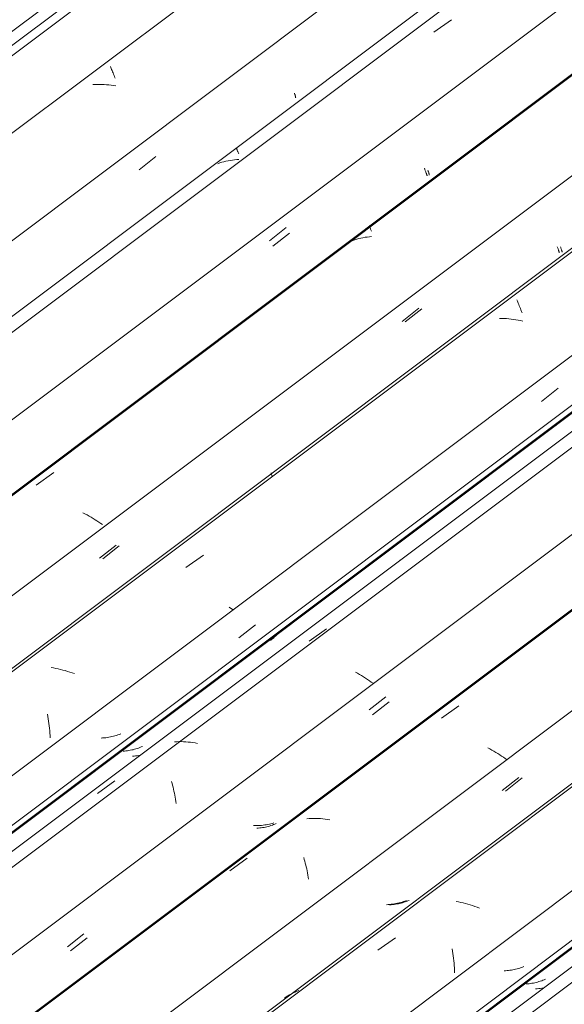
# Model space of a CAD drawing. Header units: metres. Extents: x -16.8 to 29.9, y -11.9 to 37.1.
# Tile 156 of 202: x 26.821 to 27.349, y -4.437 to -3.481. Entities that reach past the tile are written whole.
import ezdxf

# ---------------------------------------------------------------- set-up
doc = ezdxf.new("R2010")
doc.units = ezdxf.units.M
doc.layers.add('A-GLAZ-CWMG', color=7, linetype='Continuous', lineweight=5)
doc.layers.add('A-ROOF-OTLN', color=7, linetype='Continuous', lineweight=5)

# ---------------------------------------------------------------- blocks, each defined once
blk = doc.blocks.new('FP_594-ISO_04')
at = {"layer": 'A-GLAZ-CWMG'}
blk.add_line((11.34913, -2.88455), (4.96042, -7.67963), dxfattribs=at)
at = {"layer": 'A-GLAZ-CWMG', "color": 9, "true_color": 0xc0c0c0}
for p, q in [((10.50298, -3.52682), (10.50336, -3.5277)), ((10.50336, -3.5277), (10.50376, -3.52863)), ((10.50376, -3.52863), (10.50418, -3.52962)), ((10.50418, -3.52962), (10.50463, -3.53067)), ((10.50463, -3.53067), (10.50509, -3.53176)), ((10.50509, -3.53176), (10.50557, -3.53291)), ((10.50557, -3.53291), (10.50606, -3.53412)), ((10.50606, -3.53412), (10.50657, -3.53537)), ((10.48819, -3.54413), (10.48603, -3.54426)), ((10.49036, -3.54406), (10.48819, -3.54413)), ((10.49255, -3.54405), (10.49036, -3.54406)), ((10.49476, -3.54409), (10.49255, -3.54405)), ((10.49698, -3.5442), (10.49476, -3.54409)), ((10.50657, -3.53537), (10.50709, -3.53668)), ((10.50709, -3.53668), (10.50762, -3.53804)), ((10.49921, -3.54436), (10.49698, -3.5442)), ((10.50146, -3.54457), (10.49921, -3.54436)), ((10.50371, -3.54484), (10.50146, -3.54457)), ((10.50597, -3.54516), (10.50371, -3.54484)), ((10.50823, -3.54553), (10.50597, -3.54516))]:
    blk.add_line(p, q, dxfattribs=at)
blk = doc.blocks.new('FP_595-ISO_04')
at = {"layer": 'A-GLAZ-CWMG', "color": 9, "true_color": 0xc0c0c0}
for p, q in [((10.68144, -3.55259), (10.68165, -3.55317)), ((10.68165, -3.55317), (10.68185, -3.55372)), ((10.68185, -3.55372), (10.68202, -3.55422)), ((10.68202, -3.55422), (10.68217, -3.55469)), ((10.68217, -3.55469), (10.68231, -3.55511)), ((10.68231, -3.55511), (10.68242, -3.5555)), ((10.68242, -3.5555), (10.68251, -3.55584)), ((10.68251, -3.55584), (10.68258, -3.55615)), ((10.6826, -3.55699), (10.68254, -3.5571)), ((10.68258, -3.55615), (10.68262, -3.55642)), ((10.68263, -3.55684), (10.6826, -3.55699)), ((10.68262, -3.55642), (10.68264, -3.55664)), ((10.68264, -3.55664), (10.68263, -3.55684)), ((10.53095, -3.62678), (10.54711, -3.61415))]:
    blk.add_line(p, q, dxfattribs=at)
blk = doc.blocks.new('FP_596-ISO_04')
at = {"layer": 'A-GLAZ-CWMG'}
blk.add_line((11.48227, -2.96239), (5.09356, -7.75747), dxfattribs=at)
at = {"layer": 'A-GLAZ-CWMG', "color": 9, "true_color": 0xc0c0c0}
for p, q in [((10.81672, -3.49328), (10.83371, -3.48139)), ((10.62506, -3.60555), (10.62515, -3.60585)), ((10.62515, -3.60585), (10.62527, -3.6062)), ((10.62527, -3.6062), (10.62542, -3.6066)), ((10.62542, -3.6066), (10.62559, -3.60704)), ((10.62559, -3.60704), (10.6258, -3.60753)), ((10.6258, -3.60753), (10.62602, -3.60807)), ((10.62602, -3.60807), (10.62628, -3.60866)), ((10.62628, -3.60866), (10.62655, -3.60929)), ((10.62655, -3.60929), (10.62685, -3.60997)), ((10.62685, -3.60997), (10.62717, -3.6107)), ((10.62717, -3.6107), (10.62751, -3.61148)), ((10.60908, -3.62027), (10.60717, -3.62096)), ((10.61103, -3.61965), (10.60908, -3.62027)), ((10.61301, -3.61909), (10.61103, -3.61965)), ((10.61502, -3.6186), (10.61301, -3.61909)), ((10.61706, -3.61817), (10.61502, -3.6186)), ((10.61912, -3.6178), (10.61706, -3.61817)), ((10.62122, -3.61749), (10.61912, -3.6178)), ((10.62333, -3.61724), (10.62122, -3.61749)), ((10.62547, -3.61706), (10.62333, -3.61724)), ((10.62763, -3.61694), (10.62547, -3.61706))]:
    blk.add_line(p, q, dxfattribs=at)
blk = doc.blocks.new('FP_597-ISO_04')
at = {"layer": 'A-GLAZ-CWMG', "color": 9, "true_color": 0xc0c0c0}
for p, q in [((10.81085, -3.6273), (10.81107, -3.62791)), ((10.81107, -3.62791), (10.81127, -3.62848)), ((10.81127, -3.62848), (10.81146, -3.62901)), ((10.81146, -3.62901), (10.81163, -3.62951)), ((10.81163, -3.62951), (10.81178, -3.62996)), ((10.81178, -3.62996), (10.81191, -3.63037)), ((10.81191, -3.63037), (10.81201, -3.63075)), ((10.81201, -3.63075), (10.8121, -3.63108)), ((10.8121, -3.63108), (10.81216, -3.63138)), ((10.81216, -3.63138), (10.8122, -3.63163)), ((10.8122, -3.63203), (10.81216, -3.63217)), ((10.8122, -3.63163), (10.81221, -3.63185)), ((10.81221, -3.63185), (10.8122, -3.63203)), ((10.66036, -3.70094), (10.67652, -3.6883))]:
    blk.add_line(p, q, dxfattribs=at)
blk = doc.blocks.new('FP_598-ISO_04')
at = {"layer": 'A-GLAZ-CWMG'}
blk.add_line((11.61213, -3.03752), (5.22342, -7.8326), dxfattribs=at)
at = {"layer": 'A-GLAZ-CWMG', "color": 9, "true_color": 0xc0c0c0}
for p, q in [((10.75408, -3.68101), (10.75414, -3.68127)), ((10.75414, -3.68127), (10.75423, -3.68157)), ((10.75423, -3.68157), (10.75435, -3.68192)), ((10.75435, -3.68192), (10.75449, -3.68232)), ((10.75449, -3.68232), (10.75467, -3.68277)), ((10.75467, -3.68277), (10.75487, -3.68326)), ((10.75487, -3.68326), (10.7551, -3.6838)), ((10.7551, -3.6838), (10.75536, -3.68439)), ((10.75536, -3.68439), (10.75563, -3.68503)), ((10.75563, -3.68503), (10.75593, -3.68572)), ((10.75593, -3.68572), (10.75626, -3.68645)), ((10.73795, -3.6955), (10.73607, -3.69623)), ((10.73987, -3.69482), (10.73795, -3.6955)), ((10.74182, -3.69421), (10.73987, -3.69482)), ((10.74381, -3.69367), (10.74182, -3.69421)), ((10.74582, -3.69318), (10.74381, -3.69367)), ((10.74787, -3.69276), (10.74582, -3.69318)), ((10.74994, -3.69241), (10.74787, -3.69276)), ((10.75204, -3.69211), (10.74994, -3.69241)), ((10.75416, -3.69188), (10.75204, -3.69211)), ((10.7563, -3.69171), (10.75416, -3.69188)), ((10.43112, -3.93279), (10.44805, -3.9206)), ((10.47825, -3.96066), (10.47619, -3.95958)), ((10.48028, -3.96176), (10.47825, -3.96066)), ((10.48228, -3.96289), (10.48028, -3.96176)), ((10.48425, -3.96403), (10.48228, -3.96289)), ((10.48619, -3.96518), (10.48425, -3.96403)), ((10.48809, -3.96635), (10.48619, -3.96518)), ((10.48996, -3.96754), (10.48809, -3.96635)), ((10.49179, -3.96873), (10.48996, -3.96754)), ((10.49359, -3.96993), (10.49179, -3.96873)), ((10.49534, -3.97114), (10.49359, -3.96993))]:
    blk.add_line(p, q, dxfattribs=at)
blk = doc.blocks.new('FP_599-ISO_04')
at = {"layer": 'A-GLAZ-CWMG', "color": 9, "true_color": 0xc0c0c0}
for p, q in [((10.93941, -3.7016), (10.93965, -3.70225)), ((10.93965, -3.70225), (10.93987, -3.70285)), ((10.93987, -3.70285), (10.94008, -3.70342)), ((10.94008, -3.70342), (10.94026, -3.70395)), ((10.94026, -3.70395), (10.94043, -3.70443)), ((10.94043, -3.70443), (10.94058, -3.70488)), ((10.94058, -3.70488), (10.94071, -3.70529)), ((10.94071, -3.70529), (10.94082, -3.70566)), ((10.94082, -3.70566), (10.9409, -3.70599)), ((10.9409, -3.70599), (10.94096, -3.70629)), ((10.94096, -3.70629), (10.941, -3.70654)), ((10.941, -3.70654), (10.94101, -3.70675)), ((10.94101, -3.70675), (10.941, -3.70693)), ((10.78894, -3.77456), (10.8051, -3.76191)), ((10.49549, -4.0042), (10.51162, -3.99158))]:
    blk.add_line(p, q, dxfattribs=at)
blk = doc.blocks.new('FP_600-ISO_04')
at = {"layer": 'A-GLAZ-CWMG'}
blk.add_line((11.65595, -3.1768), (5.35167, -7.90851), dxfattribs=at)
blk = doc.blocks.new('FP_601-ISO_04')
at = {"layer": 'A-GLAZ-CWMG', "color": 9, "true_color": 0xc0c0c0}
for p, q in [((10.51304, -4.17421), (10.51166, -4.17475)), ((10.49545, -4.17818), (10.4939, -4.17828)), ((10.49699, -4.17805), (10.49545, -4.17818)), ((10.49852, -4.17789), (10.49699, -4.17805)), ((10.50004, -4.17768), (10.49852, -4.17789)), ((10.50154, -4.17745), (10.50004, -4.17768)), ((10.50303, -4.17717), (10.50154, -4.17745)), ((10.50451, -4.17686), (10.50303, -4.17717)), ((10.50598, -4.17651), (10.50451, -4.17686)), ((10.50742, -4.17613), (10.50598, -4.17651)), ((10.50885, -4.1757), (10.50742, -4.17613)), ((10.51027, -4.17524), (10.50885, -4.1757)), ((10.51166, -4.17475), (10.51027, -4.17524))]:
    blk.add_line(p, q, dxfattribs=at)
blk = doc.blocks.new('FP_602-ISO_04')
at = {"layer": 'A-GLAZ-CWMG'}
blk.add_line((5.46004, -7.98404), (11.77409, -3.245), dxfattribs=at)
at = {"layer": 'A-GLAZ-CWMG', "color": 9, "true_color": 0xc0c0c0}
for p, q in [((10.93542, -3.87452), (10.93524, -3.87426)), ((10.93556, -3.87474), (10.93542, -3.87452)), ((10.93567, -3.87492), (10.93556, -3.87474)), ((10.93574, -3.87506), (10.93567, -3.87492)), ((10.66352, -4.079), (10.66227, -4.08018)), ((10.66473, -4.07777), (10.66352, -4.079)), ((10.66591, -4.0765), (10.66473, -4.07777)), ((10.65966, -4.08242), (10.65831, -4.08347)), ((10.66098, -4.08132), (10.65966, -4.08242)), ((10.66227, -4.08018), (10.66098, -4.08132))]:
    blk.add_line(p, q, dxfattribs=at)
blk = doc.blocks.new('Rectangular Mullion - Telha Fibrocimento - Ondulada-1908998-ISO_04')
at = {"layer": 'A-GLAZ-CWMG', "true_color": 0xc0c0c0}
h = blk.add_hatch(dxfattribs=at)
h.set_pattern_fill('FP_67', color=9, style=0, pattern_type=2)
h.set_pattern_definition([(352.943, (5.127, -6.381), (0.5141535, 0.0736507), [0.02137, -0.36719, 0.02137, -2.44]), (352.943, (5.127, -6.381), (0.5141535, 0.0736507), [-0.40993, -0.36719, 0.02137, -0.75575, -1.295]), (352.943, (5.127, -6.381), (0.5141535, 0.0736507), [-1.554, 0.02137, -0.36719, 0.02137, -0.88527]), (352.943, (5.127, -6.381), (0.5141535, 0.0736507), [-1.964, -0.23767, 0.02137, -0.62623]), (116.867, (5.319, -6.336), (-0.3683943, 0.452577), [0.02347, -0.40317, 0.02347, -2.679]), (116.867, (5.319, -6.336), (-0.3683943, 0.452577), [-0.4501, -0.40317, 0.02347, -0.82981, -1.422]), (116.867, (5.319, -6.336), (-0.3683943, 0.452577), [-1.707, 0.02347, -0.40317, 0.02347, -0.97202]), (116.867, (5.319, -6.336), (-0.3683943, 0.452577), [-2.157, -0.26096, 0.02347, -0.6876]), (239.918, (5.384, -6.07), (-0.1457585, -0.5262284), [0.02116, -0.36351, 0.02116, -2.415]), (239.918, (5.384, -6.07), (-0.1457585, -0.5262284), [-0.40582, -0.36351, 0.02116, -0.74817, -1.282]), (239.918, (5.384, -6.07), (-0.1457585, -0.5262284), [-1.539, 0.02116, -0.36351, 0.02116, -0.87639]), (239.918, (5.384, -6.07), (-0.1457585, -0.5262284), [-1.944, -0.23528, 0.02116, -0.61995])])
h.paths.add_polyline_path([(5.46342, -7.98016), (11.77308, -3.24442), (11.76818, -3.24159), (5.46044, -7.9759), (5.46126, -7.97708)])
at = {"layer": 'A-GLAZ-CWMG'}
for p, q in [((4.89755, -7.65174), (11.20591, -2.91697)), ((5.0326, -7.7297), (11.34096, -2.99493)), ((5.29212, -7.87954), (11.60047, -3.14477)), ((5.46044, -7.9759), (11.76818, -3.24159)), ((5.46342, -7.98016), (11.77308, -3.24442))]:
    blk.add_line(p, q, dxfattribs=at)
for name in ['FP_594-ISO_04', 'FP_596-ISO_04', 'FP_598-ISO_04', 'FP_595-ISO_04', 'FP_600-ISO_04', 'FP_597-ISO_04', 'FP_602-ISO_04', 'FP_599-ISO_04', 'FP_601-ISO_04']:
    blk.add_blockref(name, (0, 0), dxfattribs=at)
blk = doc.blocks.new('FP_611-ISO_04')
at = {"layer": 'A-GLAZ-CWMG'}
blk.add_line((11.40768, -3.03378), (5.10306, -7.76575), dxfattribs=at)
blk = doc.blocks.new('FP_612-ISO_04')
at = {"layer": 'A-GLAZ-CWMG', "color": 9, "true_color": 0xc0c0c0}
for p, q in [((10.80746, -3.62537), (10.80776, -3.62616)), ((10.80776, -3.62616), (10.80804, -3.62691)), ((10.80804, -3.62691), (10.80831, -3.62763)), ((10.80831, -3.62763), (10.80857, -3.6283)), ((10.80857, -3.6283), (10.80881, -3.62894)), ((10.80881, -3.62894), (10.80903, -3.62955)), ((10.80903, -3.62955), (10.80924, -3.63011)), ((10.80924, -3.63011), (10.80944, -3.63063)), ((10.80944, -3.63063), (10.80961, -3.63112)), ((10.80961, -3.63112), (10.80976, -3.63157)), ((10.80976, -3.63157), (10.8099, -3.63198)), ((10.8099, -3.63198), (10.81001, -3.63235)), ((10.81001, -3.63235), (10.8101, -3.63268)), ((10.65712, -3.69568), (10.67328, -3.683))]:
    blk.add_line(p, q, dxfattribs=at)
blk = doc.blocks.new('FP_613-ISO_04')
at = {"layer": 'A-GLAZ-CWMG'}
blk.add_line((11.61223, -3.03874), (5.22352, -7.83382), dxfattribs=at)
at = {"layer": 'A-GLAZ-CWMG', "color": 9, "true_color": 0xc0c0c0}
blk.add_line((10.41787, -3.93471), (10.43463, -3.92226), dxfattribs=at)
blk = doc.blocks.new('FP_614-ISO_04')
at = {"layer": 'A-GLAZ-CWMG', "color": 9, "true_color": 0xc0c0c0}
for p, q in [((10.93637, -3.70156), (10.93662, -3.70224)), ((10.93662, -3.70224), (10.93686, -3.70287)), ((10.93686, -3.70287), (10.93708, -3.70347)), ((10.93708, -3.70347), (10.93728, -3.70403)), ((10.93728, -3.70403), (10.93746, -3.70455)), ((10.93746, -3.70455), (10.93763, -3.70504)), ((10.93763, -3.70504), (10.93778, -3.70548)), ((10.93778, -3.70548), (10.9379, -3.70588)), ((10.9379, -3.70588), (10.93801, -3.70625)), ((10.93801, -3.70625), (10.93809, -3.70657)), ((10.93809, -3.70657), (10.93815, -3.70686)), ((10.93815, -3.70686), (10.93819, -3.70711)), ((10.93819, -3.70711), (10.9382, -3.70732)), ((10.78591, -3.77392), (10.80206, -3.76127)), ((10.49247, -4.0037), (10.5086, -3.99107))]:
    blk.add_line(p, q, dxfattribs=at)
blk = doc.blocks.new('FP_615-ISO_04')
at = {"layer": 'A-GLAZ-CWMG'}
blk.add_line((11.74016, -3.11031), (5.35145, -7.90539), dxfattribs=at)
at = {"layer": 'A-GLAZ-CWMG', "color": 9, "true_color": 0xc0c0c0}
for p, q in [((10.89719, -3.75319), (10.89762, -3.75421)), ((10.89762, -3.75421), (10.89807, -3.75528)), ((10.89807, -3.75528), (10.89854, -3.7564)), ((10.89854, -3.7564), (10.89902, -3.75758)), ((10.89902, -3.75758), (10.89952, -3.75881)), ((10.89952, -3.75881), (10.90003, -3.76009)), ((10.90003, -3.76009), (10.90055, -3.76142)), ((10.90055, -3.76142), (10.90108, -3.76281)), ((10.90108, -3.76281), (10.90162, -3.76424)), ((10.88259, -3.77114), (10.88039, -3.77113)), ((10.8848, -3.7712), (10.88259, -3.77114)), ((10.88702, -3.77133), (10.8848, -3.7712)), ((10.88926, -3.77151), (10.88702, -3.77133)), ((10.8915, -3.77174), (10.88926, -3.77151)), ((10.89376, -3.77203), (10.8915, -3.77174)), ((10.89602, -3.77237), (10.89376, -3.77203)), ((10.89828, -3.77276), (10.89602, -3.77237)), ((10.90055, -3.7732), (10.89828, -3.77276)), ((10.90282, -3.7737), (10.90055, -3.7732)), ((10.90162, -3.76424), (10.90217, -3.76572)), ((10.65887, -3.92091), (10.65883, -3.92106)), ((10.65883, -3.92106), (10.65884, -3.92127)), ((10.65884, -3.92127), (10.65888, -3.92153)), ((10.65888, -3.92153), (10.65896, -3.92184)), ((10.65896, -3.92184), (10.65907, -3.92221)), ((10.65907, -3.92221), (10.65921, -3.92264)), ((10.65921, -3.92264), (10.65939, -3.92311)), ((10.65939, -3.92311), (10.6596, -3.92365)), ((10.6596, -3.92365), (10.65984, -3.92424)), ((10.65984, -3.92424), (10.66011, -3.92489)), ((10.5762, -4.0126), (10.59325, -4.00071)), ((10.61958, -4.05214), (10.61824, -4.05119)), ((10.6209, -4.05308), (10.61958, -4.05214)), ((10.62219, -4.05403), (10.6209, -4.05308)), ((10.44769, -4.11024), (10.44542, -4.10986)), ((10.44995, -4.11066), (10.44769, -4.11024)), ((10.45222, -4.11114), (10.44995, -4.11066)), ((10.45449, -4.11166), (10.45222, -4.11114)), ((10.45676, -4.11223), (10.45449, -4.11166)), ((10.45902, -4.11285), (10.45676, -4.11223)), ((10.46128, -4.11351), (10.45902, -4.11285)), ((10.46354, -4.11422), (10.46128, -4.11351)), ((10.46578, -4.11496), (10.46354, -4.11422)), ((10.46802, -4.11575), (10.46578, -4.11496)), ((10.44198, -4.15513), (10.44236, -4.15735)), ((10.44236, -4.15735), (10.44272, -4.1596)), ((10.44272, -4.1596), (10.44305, -4.16187)), ((10.44305, -4.16187), (10.44335, -4.16416)), ((10.44335, -4.16416), (10.44363, -4.16646)), ((10.44363, -4.16646), (10.44388, -4.16878)), ((10.44388, -4.16878), (10.4441, -4.1711)), ((10.4441, -4.1711), (10.44429, -4.17345)), ((10.44429, -4.17345), (10.44445, -4.17579)), ((10.44445, -4.17579), (10.44457, -4.17815))]:
    blk.add_line(p, q, dxfattribs=at)
blk = doc.blocks.new('FP_616-ISO_04')
at = {"layer": 'A-GLAZ-CWMG', "color": 9, "true_color": 0xc0c0c0}
for p, q in [((10.92107, -3.85155), (10.93722, -3.8389)), ((10.62763, -4.08114), (10.64376, -4.06853)), ((10.51666, -4.19094), (10.51524, -4.19107)), ((10.51808, -4.19078), (10.51666, -4.19094)), ((10.51948, -4.19059), (10.51808, -4.19078)), ((10.52088, -4.19036), (10.51948, -4.19059)), ((10.52226, -4.19011), (10.52088, -4.19036)), ((10.52364, -4.18982), (10.52226, -4.19011)), ((10.52499, -4.1895), (10.52364, -4.18982)), ((10.52634, -4.18915), (10.52499, -4.1895)), ((10.52767, -4.18877), (10.52634, -4.18915)), ((10.52899, -4.18835), (10.52767, -4.18877)), ((10.53028, -4.1879), (10.52899, -4.18835)), ((10.53157, -4.18742), (10.53028, -4.1879)), ((10.53283, -4.18691), (10.53157, -4.18742)), ((10.53408, -4.18636), (10.53283, -4.18691))]:
    blk.add_line(p, q, dxfattribs=at)
blk = doc.blocks.new('FP_617-ISO_04')
at = {"layer": 'A-GLAZ-CWMG'}
blk.add_line((11.8733, -3.18815), (5.48459, -7.98323), dxfattribs=at)
at = {"layer": 'A-GLAZ-CWMG', "color": 9, "true_color": 0xc0c0c0}
for p, q in [((10.78315, -4.00535), (10.78309, -4.00544)), ((10.6957, -4.0843), (10.71267, -4.07218)), ((10.74259, -4.11532), (10.74053, -4.11415)), ((10.74461, -4.1165), (10.74259, -4.11532)), ((10.74659, -4.1177), (10.74461, -4.1165)), ((10.74854, -4.11891), (10.74659, -4.1177)), ((10.75045, -4.12014), (10.74854, -4.11891)), ((10.75232, -4.12137), (10.75045, -4.12014)), ((10.75415, -4.12261), (10.75232, -4.12137)), ((10.75594, -4.12386), (10.75415, -4.12261)), ((10.75768, -4.12511), (10.75594, -4.12386)), ((10.56742, -4.18175), (10.56525, -4.18186)), ((10.5696, -4.18171), (10.56742, -4.18175)), ((10.5718, -4.18172), (10.5696, -4.18171)), ((10.57401, -4.18179), (10.5718, -4.18172)), ((10.57624, -4.18192), (10.57401, -4.18179)), ((10.57848, -4.18211), (10.57624, -4.18192)), ((10.58073, -4.18235), (10.57848, -4.18211)), ((10.58299, -4.18265), (10.58073, -4.18235)), ((10.58525, -4.183), (10.58299, -4.18265)), ((10.58752, -4.18341), (10.58525, -4.183)), ((10.49032, -4.23202), (10.50724, -4.21978)), ((10.56232, -4.2204), (10.5628, -4.22221)), ((10.5628, -4.22221), (10.56327, -4.22404)), ((10.56327, -4.22404), (10.56373, -4.22591)), ((10.56373, -4.22591), (10.56417, -4.2278)), ((10.56417, -4.2278), (10.56461, -4.22971)), ((10.56461, -4.22971), (10.56502, -4.23166)), ((10.56502, -4.23166), (10.56542, -4.23362)), ((10.56542, -4.23362), (10.56581, -4.23561)), ((10.56581, -4.23561), (10.56618, -4.23762)), ((10.56618, -4.23762), (10.56652, -4.23964)), ((10.56652, -4.23964), (10.56685, -4.24169))]:
    blk.add_line(p, q, dxfattribs=at)
blk = doc.blocks.new('FP_618-ISO_04')
at = {"layer": 'A-GLAZ-CWMG', "color": 9, "true_color": 0xc0c0c0}
for p, q in [((10.75725, -4.15561), (10.77338, -4.143)), ((10.64633, -4.26564), (10.6449, -4.26576)), ((10.64775, -4.26549), (10.64633, -4.26564)), ((10.64916, -4.26531), (10.64775, -4.26549)), ((10.65056, -4.2651), (10.64916, -4.26531)), ((10.65195, -4.26486), (10.65056, -4.2651)), ((10.65333, -4.26458), (10.65195, -4.26486)), ((10.65469, -4.26428), (10.65333, -4.26458)), ((10.65604, -4.26394), (10.65469, -4.26428)), ((10.65738, -4.26357), (10.65604, -4.26394)), ((10.6587, -4.26316), (10.65738, -4.26357)), ((10.66001, -4.26273), (10.6587, -4.26316)), ((10.6613, -4.26226), (10.66001, -4.26273)), ((10.66257, -4.26176), (10.6613, -4.26226)), ((10.66383, -4.26122), (10.66257, -4.26176)), ((10.46424, -4.38462), (10.48035, -4.37205))]:
    blk.add_line(p, q, dxfattribs=at)
blk = doc.blocks.new('FP_619-ISO_04')
at = {"layer": 'A-GLAZ-CWMG'}
blk.add_line((12.00316, -3.26328), (5.61445, -8.05836), dxfattribs=at)
at = {"layer": 'A-GLAZ-CWMG', "color": 9, "true_color": 0xc0c0c0}
for p, q in [((10.824, -4.15899), (10.84096, -4.14684)), ((10.87096, -4.1887), (10.86894, -4.18759)), ((10.87295, -4.18983), (10.87096, -4.1887)), ((10.87491, -4.19098), (10.87295, -4.18983)), ((10.87684, -4.19215), (10.87491, -4.19098)), ((10.87873, -4.19333), (10.87684, -4.19215)), ((10.88058, -4.19451), (10.87873, -4.19333)), ((10.8824, -4.19571), (10.88058, -4.19451)), ((10.88418, -4.19692), (10.8824, -4.19571)), ((10.88592, -4.19813), (10.88418, -4.19692)), ((10.88761, -4.19934), (10.88592, -4.19813)), ((10.6957, -4.25639), (10.69356, -4.25656)), ((10.69787, -4.25628), (10.6957, -4.25639)), ((10.70005, -4.25623), (10.69787, -4.25628)), ((10.70225, -4.25624), (10.70005, -4.25623)), ((10.70446, -4.25631), (10.70225, -4.25624)), ((10.70669, -4.25644), (10.70446, -4.25631)), ((10.70893, -4.25663), (10.70669, -4.25644)), ((10.71118, -4.25687), (10.70893, -4.25663)), ((10.71343, -4.25717), (10.71118, -4.25687)), ((10.7157, -4.25752), (10.71343, -4.25717)), ((10.61876, -4.30704), (10.63567, -4.29477)), ((10.69053, -4.29415), (10.69102, -4.29593)), ((10.69102, -4.29593), (10.6915, -4.29773)), ((10.6915, -4.29773), (10.69197, -4.29956)), ((10.69197, -4.29956), (10.69243, -4.30142)), ((10.69243, -4.30142), (10.69288, -4.30331)), ((10.69288, -4.30331), (10.69331, -4.30523)), ((10.69331, -4.30523), (10.69373, -4.30717)), ((10.69373, -4.30717), (10.69413, -4.30913)), ((10.69413, -4.30913), (10.69452, -4.31112)), ((10.69452, -4.31112), (10.69489, -4.31313)), ((10.69489, -4.31313), (10.69523, -4.31515))]:
    blk.add_line(p, q, dxfattribs=at)
blk = doc.blocks.new('FP_620-ISO_04')
at = {"layer": 'A-GLAZ-CWMG', "color": 9, "true_color": 0xc0c0c0}
for p, q in [((10.88607, -4.22961), (10.9022, -4.21698)), ((10.79027, -4.33674), (10.78897, -4.33719)), ((10.79155, -4.33626), (10.79027, -4.33674)), ((10.79282, -4.33574), (10.79155, -4.33626)), ((10.77522, -4.33994), (10.77378, -4.34004)), ((10.77664, -4.3398), (10.77522, -4.33994)), ((10.77806, -4.33964), (10.77664, -4.3398)), ((10.77946, -4.33944), (10.77806, -4.33964)), ((10.78086, -4.33922), (10.77946, -4.33944)), ((10.78224, -4.33896), (10.78086, -4.33922)), ((10.78362, -4.33867), (10.78224, -4.33896)), ((10.78498, -4.33835), (10.78362, -4.33867)), ((10.78632, -4.33799), (10.78498, -4.33835)), ((10.78765, -4.33761), (10.78632, -4.33799)), ((10.78897, -4.33719), (10.78765, -4.33761))]:
    blk.add_line(p, q, dxfattribs=at)
blk = doc.blocks.new('FP_621-ISO_04')
at = {"layer": 'A-GLAZ-CWMG'}
blk.add_line((12.04698, -3.40256), (5.7427, -8.13427), dxfattribs=at)
blk = doc.blocks.new('FP_622-ISO_04')
at = {"layer": 'A-GLAZ-CWMG', "color": 9, "true_color": 0xc0c0c0}
for p, q in [((10.88618, -4.40394), (10.88474, -4.40402)), ((10.88761, -4.40382), (10.88618, -4.40394)), ((10.88903, -4.40368), (10.88761, -4.40382)), ((10.89045, -4.4035), (10.88903, -4.40368)), ((10.89185, -4.4033), (10.89045, -4.4035)), ((10.89324, -4.40306), (10.89185, -4.4033)), ((10.89462, -4.40279), (10.89324, -4.40306)), ((10.89599, -4.40249), (10.89462, -4.40279)), ((10.89735, -4.40216), (10.89599, -4.40249)), ((10.89869, -4.40179), (10.89735, -4.40216)), ((10.90002, -4.4014), (10.89869, -4.40179)), ((10.90133, -4.40097), (10.90002, -4.4014)), ((10.90263, -4.40051), (10.90133, -4.40097)), ((10.90391, -4.40002), (10.90263, -4.40051))]:
    blk.add_line(p, q, dxfattribs=at)
blk = doc.blocks.new('FP_623-ISO_04')
at = {"layer": 'A-GLAZ-CWMG'}
blk.add_line((5.85107, -8.20981), (12.16512, -3.47076), dxfattribs=at)
blk = doc.blocks.new('Rectangular Mullion - Telha Fibrocimento - Ondulada-V605-ISO_04')
at = {"layer": 'A-GLAZ-CWMG', "true_color": 0xc0c0c0}
h = blk.add_hatch(dxfattribs=at)
h.set_pattern_fill('FP_68', color=9, style=0, pattern_type=2)
h.set_pattern_definition([(352.943, (5.295, -6.288), (0.5141535, 0.0736507), [0.02137, -0.36719, 0.02137, -2.44]), (352.943, (5.295, -6.288), (0.5141535, 0.0736507), [-0.40993, -0.36719, 0.02137, -0.75575, -1.295]), (352.943, (5.295, -6.288), (0.5141535, 0.0736507), [-1.554, 0.02137, -0.36719, 0.02137, -0.88527]), (352.943, (5.295, -6.288), (0.5141535, 0.0736507), [-1.964, -0.23767, 0.02137, -0.62623]), (116.867, (5.487, -6.244), (-0.3683943, 0.452577), [0.02347, -0.40317, 0.02347, -2.679]), (116.867, (5.487, -6.244), (-0.3683943, 0.452577), [-0.4501, -0.40317, 0.02347, -0.82981, -1.422]), (116.867, (5.487, -6.244), (-0.3683943, 0.452577), [-1.707, 0.02347, -0.40317, 0.02347, -0.97202]), (116.867, (5.487, -6.244), (-0.3683943, 0.452577), [-2.157, -0.26096, 0.02347, -0.6876]), (239.918, (5.552, -5.977), (-0.1457585, -0.5262284), [0.02116, -0.36351, 0.02116, -2.415]), (239.918, (5.552, -5.977), (-0.1457585, -0.5262284), [-0.40582, -0.36351, 0.02116, -0.74817, -1.282]), (239.918, (5.552, -5.977), (-0.1457585, -0.5262284), [-1.539, 0.02116, -0.36351, 0.02116, -0.87639]), (239.918, (5.552, -5.977), (-0.1457585, -0.5262284), [-1.944, -0.23528, 0.02116, -0.61995])])
h.paths.add_polyline_path([(5.85445, -8.20592), (12.16411, -3.47018), (12.15921, -3.46735), (5.85147, -8.20166)])
at = {"layer": 'A-GLAZ-CWMG'}
for p, q in [((5.16347, -7.80526), (11.47182, -3.07049)), ((5.42363, -7.95547), (11.73199, -3.22069)), ((5.68315, -8.1053), (11.9915, -3.37053)), ((5.85147, -8.20166), (12.15921, -3.46735)), ((5.85445, -8.20592), (12.16411, -3.47018))]:
    blk.add_line(p, q, dxfattribs=at)
for name in ['FP_611-ISO_04', 'FP_613-ISO_04', 'FP_615-ISO_04', 'FP_617-ISO_04', 'FP_612-ISO_04', 'FP_619-ISO_04', 'FP_614-ISO_04', 'FP_616-ISO_04', 'FP_621-ISO_04', 'FP_618-ISO_04', 'FP_623-ISO_04', 'FP_620-ISO_04', 'FP_622-ISO_04']:
    blk.add_blockref(name, (0, 0), dxfattribs=at)
blk = doc.blocks.new('FP_631-ISO_04')
at = {"layer": 'A-GLAZ-CWMG', "color": 9, "true_color": 0xc0c0c0}
for p, q in [((10.52591, -4.1957), (10.52435, -4.19577)), ((10.52746, -4.19559), (10.52591, -4.1957)), ((10.52899, -4.19545), (10.52746, -4.19559)), ((10.53052, -4.19528), (10.52899, -4.19545)), ((10.53168, -4.19511), (10.53052, -4.19528))]:
    blk.add_line(p, q, dxfattribs=at)
blk = doc.blocks.new('FP_632-ISO_04')
at = {"layer": 'A-GLAZ-CWMG'}
blk.add_line((11.79871, -3.25954), (5.49409, -7.99151), dxfattribs=at)
blk = doc.blocks.new('FP_633-ISO_04')
at = {"layer": 'A-GLAZ-CWMG', "color": 9, "true_color": 0xc0c0c0}
for p, q in [((10.754, -4.15095), (10.77012, -4.13829)), ((10.66154, -4.26064), (10.6601, -4.26105)), ((10.64338, -4.26323), (10.6418, -4.26322)), ((10.64495, -4.2632), (10.64338, -4.26323)), ((10.64651, -4.26314), (10.64495, -4.2632)), ((10.64806, -4.26305), (10.64651, -4.26314)), ((10.64961, -4.26292), (10.64806, -4.26305)), ((10.65115, -4.26276), (10.64961, -4.26292)), ((10.65267, -4.26257), (10.65115, -4.26276)), ((10.65418, -4.26234), (10.65267, -4.26257)), ((10.65568, -4.26207), (10.65418, -4.26234)), ((10.65717, -4.26177), (10.65568, -4.26207)), ((10.65864, -4.26143), (10.65717, -4.26177)), ((10.6601, -4.26105), (10.65864, -4.26143)), ((10.46124, -4.38083), (10.47733, -4.3682))]:
    blk.add_line(p, q, dxfattribs=at)
blk = doc.blocks.new('FP_634-ISO_04')
at = {"layer": 'A-GLAZ-CWMG'}
blk.add_line((12.00326, -3.2645), (5.61455, -8.05958), dxfattribs=at)
blk = doc.blocks.new('FP_635-ISO_04')
at = {"layer": 'A-GLAZ-CWMG', "color": 9, "true_color": 0xc0c0c0}
for p, q in [((10.88303, -4.22908), (10.89915, -4.21644)), ((10.78719, -4.33695), (10.78577, -4.3374)), ((10.78859, -4.33646), (10.78719, -4.33695)), ((10.78997, -4.33593), (10.78859, -4.33646)), ((10.77233, -4.3398), (10.77078, -4.33989)), ((10.77387, -4.33968), (10.77233, -4.3398)), ((10.77541, -4.33952), (10.77387, -4.33968)), ((10.77693, -4.33933), (10.77541, -4.33952)), ((10.77844, -4.3391), (10.77693, -4.33933)), ((10.77993, -4.33883), (10.77844, -4.3391)), ((10.78142, -4.33853), (10.77993, -4.33883)), ((10.78288, -4.33819), (10.78142, -4.33853)), ((10.78434, -4.33781), (10.78288, -4.33819)), ((10.78577, -4.3374), (10.78434, -4.33781))]:
    blk.add_line(p, q, dxfattribs=at)
blk = doc.blocks.new('FP_636-ISO_04')
at = {"layer": 'A-GLAZ-CWMG'}
blk.add_line((12.13119, -3.33607), (5.74248, -8.13115), dxfattribs=at)
at = {"layer": 'A-GLAZ-CWMG', "color": 9, "true_color": 0xc0c0c0}
for p, q in [((10.8405, -4.33716), (10.83823, -4.33672)), ((10.84277, -4.33764), (10.8405, -4.33716)), ((10.84503, -4.33818), (10.84277, -4.33764)), ((10.8473, -4.33876), (10.84503, -4.33818)), ((10.84956, -4.33939), (10.8473, -4.33876)), ((10.85182, -4.34006), (10.84956, -4.33939)), ((10.85407, -4.34077), (10.85182, -4.34006)), ((10.85631, -4.34153), (10.85407, -4.34077)), ((10.85854, -4.34233), (10.85631, -4.34153)), ((10.86076, -4.34316), (10.85854, -4.34233)), ((10.76236, -4.38409), (10.77941, -4.37211)), ((10.8345, -4.38278), (10.83485, -4.38503)), ((10.83485, -4.38503), (10.83517, -4.3873)), ((10.83517, -4.3873), (10.83547, -4.38959)), ((10.83547, -4.38959), (10.83574, -4.3919)), ((10.83574, -4.3919), (10.83598, -4.39422)), ((10.83598, -4.39422), (10.83619, -4.39655)), ((10.83619, -4.39655), (10.83637, -4.39889)), ((10.83637, -4.39889), (10.83652, -4.40124)), ((10.83652, -4.40124), (10.83664, -4.4036)), ((10.83664, -4.4036), (10.83672, -4.40597)), ((10.67333, -4.42938), (10.6717, -4.4305)), ((10.675, -4.42832), (10.67333, -4.42938)), ((10.67671, -4.42732), (10.675, -4.42832)), ((10.67847, -4.42638), (10.67671, -4.42732)), ((10.68026, -4.4255), (10.67847, -4.42638)), ((10.68208, -4.42468), (10.68026, -4.4255)), ((10.68394, -4.42391), (10.68208, -4.42468)), ((10.68584, -4.42321), (10.68394, -4.42391))]:
    blk.add_line(p, q, dxfattribs=at)
blk = doc.blocks.new('FP_637-ISO_04')
at = {"layer": 'A-GLAZ-CWMG', "color": 9, "true_color": 0xc0c0c0}
for p, q in [((10.92249, -4.41322), (10.92121, -4.4137)), ((10.92376, -4.41271), (10.92249, -4.41322)), ((10.92501, -4.41217), (10.92376, -4.41271)), ((10.90757, -4.41671), (10.90615, -4.41684)), ((10.90899, -4.41656), (10.90757, -4.41671)), ((10.9104, -4.41637), (10.90899, -4.41656)), ((10.91179, -4.41615), (10.9104, -4.41637)), ((10.91318, -4.41589), (10.91179, -4.41615)), ((10.91455, -4.41561), (10.91318, -4.41589)), ((10.91591, -4.41529), (10.91455, -4.41561)), ((10.91726, -4.41494), (10.91591, -4.41529)), ((10.91859, -4.41456), (10.91726, -4.41494)), ((10.91991, -4.41415), (10.91859, -4.41456)), ((10.92121, -4.4137), (10.91991, -4.41415))]:
    blk.add_line(p, q, dxfattribs=at)
blk = doc.blocks.new('FP_638-ISO_04')
at = {"layer": 'A-GLAZ-CWMG'}
blk.add_line((12.26433, -3.41391), (5.87562, -8.20899), dxfattribs=at)
blk = doc.blocks.new('Rectangular Mullion - Telha Fibrocimento - Ondulada-V626-ISO_04')
at = {"layer": 'A-GLAZ-CWMG'}
for p, q in [((5.5545, -8.03102), (11.86285, -3.29625)), ((5.81466, -8.18123), (12.12302, -3.44646))]:
    blk.add_line(p, q, dxfattribs=at)
for name in ['FP_632-ISO_04', 'FP_634-ISO_04', 'FP_636-ISO_04', 'FP_638-ISO_04', 'FP_633-ISO_04', 'FP_635-ISO_04', 'FP_637-ISO_04', 'FP_631-ISO_04']:
    blk.add_blockref(name, (0, 0), dxfattribs=at)
blk = doc.blocks.new('FP_652-ISO_04')
at = {"layer": 'A-GLAZ-CWMG', "color": 9, "true_color": 0xc0c0c0}
for p, q in [((10.91678, -4.42146), (10.91523, -4.42153)), ((10.91833, -4.42136), (10.91678, -4.42146)), ((10.91987, -4.42122), (10.91833, -4.42136)), ((10.9214, -4.42105), (10.91987, -4.42122)), ((10.92273, -4.42086), (10.9214, -4.42105))]:
    blk.add_line(p, q, dxfattribs=at)
blk = doc.blocks.new('FP_653-ISO_04')
at = {"layer": 'A-GLAZ-CWMG'}
blk.add_line((12.18974, -3.48531), (5.88512, -8.21727), dxfattribs=at)
blk = doc.blocks.new('Rectangular Mullion - Telha Fibrocimento - Ondulada-V647-ISO_04')
at = {"layer": 'A-GLAZ-CWMG'}
for name in ['FP_653-ISO_04', 'FP_652-ISO_04']:
    blk.add_blockref(name, (0, 0), dxfattribs=at)

msp = doc.modelspace()

# ---------------------------------------------------------------- linework, layer by layer
at = {"layer": 'A-ROOF-OTLN'}
for p, q in [((25.06871, -4.80201), (27.69988, -2.82717)), ((25.06913, -4.81521), (27.60409, -2.91258))]:
    msp.add_line(p, q, dxfattribs=at)

# ---------------------------------------------------------------- block references
at = {"layer": 'A-GLAZ-CWMG'}
for name in ['Rectangular Mullion - Telha Fibrocimento - Ondulada-1908998-ISO_04', 'Rectangular Mullion - Telha Fibrocimento - Ondulada-V605-ISO_04', 'Rectangular Mullion - Telha Fibrocimento - Ondulada-V626-ISO_04', 'Rectangular Mullion - Telha Fibrocimento - Ondulada-V647-ISO_04']:
    msp.add_blockref(name, (16.40577, 0), dxfattribs=at)

doc.saveas('drawing.dxf')
